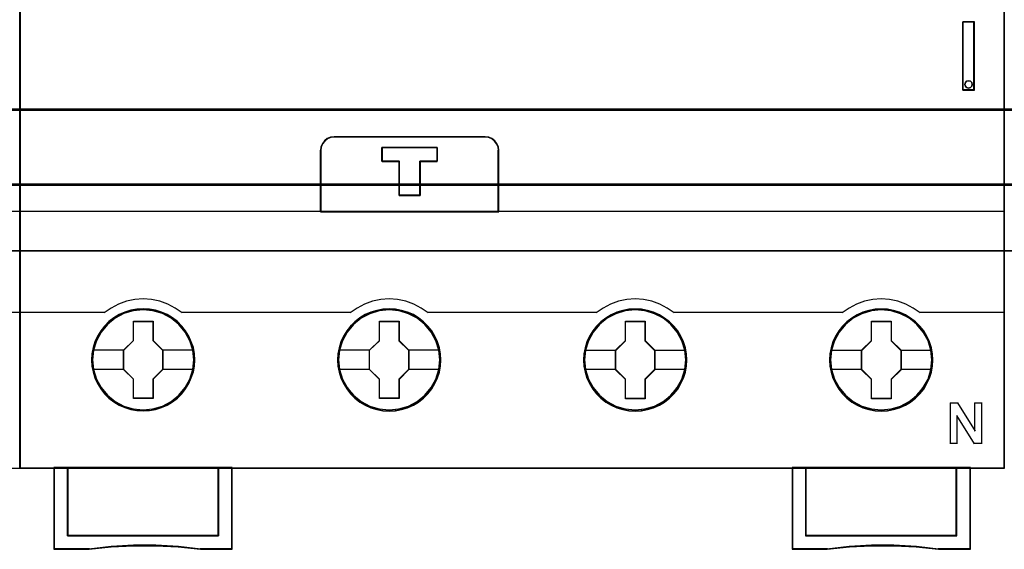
# Model space of a CAD drawing. Header units: millimetres. Extents: x 18084 to 47233, y 38174 to 56392.
# Tile 162 of 253: x 25331 to 25403, y 50907 to 50946. Entities that reach past the tile are written whole.
import ezdxf

# ---------------------------------------------------------------- set-up
doc = ezdxf.new("R2010")
doc.units = ezdxf.units.MM
doc.header["$LTSCALE"] = 100
for name, color, linetype in [('30', 7, 'Continuous'), ('45', 7, 'Continuous'), ('50', 7, 'Continuous')]:
    doc.layers.add(name, color=color, linetype=linetype)

msp = doc.modelspace()

# ---------------------------------------------------------------- linework, layer by layer
for p, q in [((25331.029, 50994.863), (25331.029, 50914.863)), ((25331.029, 50914.863), (25331.029, 50994.863))]:
    msp.add_line(p, q)
at = {"layer": '30', "color": 139}
for points in [[(25163.131, 50939.065), (25598.441, 50939.065), (25163.131, 50939.065)], [(25163.131, 50933.581), (25598.441, 50933.581), (25163.131, 50933.581)]]:
    msp.add_lwpolyline(points, close=True, dxfattribs=at)
at = {"layer": '30', "color": 7}
msp.add_lwpolyline([(25598.441, 50939.065), (25163.131, 50939.065), (25163.131, 50938.879), (25163.131, 50936.676), (25163.131, 50933.512), (25163.315, 50933.512), (25598.257, 50933.512), (25598.441, 50933.512), (25598.441, 50936.676), (25598.441, 50938.879), (25598.441, 50939.065)], close=True, dxfattribs=at)
msp.add_lwpolyline([(25598.441, 50939.065), (25163.131, 50939.065), (25163.131, 50938.879), (25163.131, 50936.676), (25163.131, 50933.512), (25163.315, 50933.512), (25598.257, 50933.512), (25598.441, 50933.512), (25598.441, 50936.676), (25598.441, 50938.879), (25598.441, 50939.065)], close=True, dxfattribs=at)
msp.add_lwpolyline([(25598.441, 50939.065), (25163.131, 50939.065), (25163.131, 50938.879), (25163.131, 50936.676), (25163.131, 50933.512), (25163.315, 50933.512), (25598.257, 50933.512), (25598.441, 50933.512), (25598.441, 50936.676), (25598.441, 50938.879), (25598.441, 50939.065)], close=True, dxfattribs=at)
at = {"layer": '30', "color": 59}
for points in [[(25598.441, 50939.065), (25163.131, 50939.065), (25163.131, 50938.879), (25163.131, 50936.676), (25163.131, 50933.512), (25163.315, 50933.512), (25598.257, 50933.512), (25598.441, 50933.512), (25598.441, 50936.676), (25598.441, 50938.879), (25598.441, 50939.065)], [(25598.406, 50939.031), (25163.163, 50939.031), (25163.163, 50938.847), (25163.163, 50936.671), (25163.163, 50933.546), (25163.347, 50933.546), (25598.222, 50933.546), (25598.406, 50933.546), (25598.406, 50936.671), (25598.406, 50938.847), (25598.406, 50939.031)]]:
    msp.add_lwpolyline(points, close=True, dxfattribs=at)
at = {"layer": '30', "color": 7}
msp.add_lwpolyline([(25163.131, 50938.996), (25598.441, 50938.996)], dxfattribs=at)
msp.add_lwpolyline([(25163.131, 50938.996), (25598.441, 50938.996)], dxfattribs=at)
msp.add_lwpolyline([(25163.131, 50938.996), (25598.441, 50938.996)], dxfattribs=at)
at = {"layer": '30', "color": 59}
msp.add_lwpolyline([(25163.131, 50938.996), (25598.441, 50938.996)], dxfattribs=at)
at = {"layer": '45', "color": 7}
for points in [[(25331.029, 50994.863), (25258.952, 50994.863), (25258.952, 50912.795), (25331.029, 50912.795), (25331.029, 50994.863)], [(25403.105, 50994.863), (25331.029, 50994.863), (25331.029, 50912.795), (25403.105, 50912.795), (25403.105, 50994.863)], [(25400.064, 50940.466), (25400.906, 50940.466), (25400.906, 50945.452), (25400.064, 50945.452), (25400.064, 50940.466)], [(25400.245, 50941.013), (25400.336, 50941.115), (25400.482, 50941.151), (25400.616, 50941.115), (25400.713, 50941.013), (25400.75, 50940.881), (25400.713, 50940.742), (25400.616, 50940.652), (25400.482, 50940.61), (25400.336, 50940.652), (25400.245, 50940.742), (25400.208, 50940.881), (25400.245, 50941.013)], [(25353.033, 50931.568), (25366.088, 50931.568), (25366.088, 50936.059), (25366.06, 50936.309), (25365.954, 50936.558), (25365.797, 50936.752), (25365.591, 50936.919), (25365.35, 50937.013), (25365.088, 50937.052), (25354.039, 50937.052), (25353.776, 50937.013), (25353.536, 50936.919), (25353.329, 50936.752), (25353.172, 50936.558), (25353.066, 50936.309), (25353.033, 50936.059), (25353.033, 50931.568)], [(25353.055, 50931.59), (25366.066, 50931.59), (25366.066, 50936.047), (25366.038, 50936.295), (25365.932, 50936.542), (25365.776, 50936.735), (25365.57, 50936.9), (25365.33, 50936.993), (25365.069, 50937.032), (25354.057, 50937.032), (25353.796, 50936.993), (25353.556, 50936.9), (25353.35, 50936.735), (25353.194, 50936.542), (25353.088, 50936.295), (25353.055, 50936.047), (25353.055, 50931.59)], [(25360.327, 50935.262), (25360.327, 50932.749), (25358.8, 50932.749), (25358.8, 50935.262), (25357.532, 50935.262), (25357.532, 50936.26), (25361.589, 50936.26), (25361.589, 50935.262), (25360.327, 50935.262)], [(25358.8, 50935.262), (25358.8, 50932.749), (25360.327, 50932.749), (25360.327, 50935.262), (25361.589, 50935.262), (25361.589, 50936.26), (25357.532, 50936.26), (25357.532, 50935.262), (25358.8, 50935.262)], [(25358.808, 50935.253), (25358.808, 50932.771), (25360.318, 50932.771), (25360.318, 50935.253), (25361.566, 50935.253), (25361.566, 50936.238), (25357.554, 50936.238), (25357.554, 50935.253), (25358.808, 50935.253)], [(25343.833, 50920.722), (25343.811, 50921.171), (25343.738, 50921.619), (25343.581, 50922.051), (25343.402, 50922.466), (25343.166, 50922.853), (25342.886, 50923.202), (25342.561, 50923.523), (25342.197, 50923.8), (25341.822, 50924.043), (25341.396, 50924.226), (25340.965, 50924.353), (25340.511, 50924.436), (25340.057, 50924.458), (25339.604, 50924.436), (25339.161, 50924.353), (25338.713, 50924.226), (25338.298, 50924.043), (25337.912, 50923.8), (25337.553, 50923.523), (25337.217, 50923.202), (25336.954, 50922.853), (25336.708, 50922.466), (25336.511, 50922.051), (25336.394, 50921.619), (25336.304, 50921.171), (25336.271, 50920.722), (25336.304, 50920.274), (25336.394, 50919.837), (25336.511, 50919.405), (25336.708, 50918.996), (25336.954, 50918.603), (25337.217, 50918.243), (25337.553, 50917.927), (25337.912, 50917.645), (25338.298, 50917.418), (25338.713, 50917.236), (25339.161, 50917.097), (25339.604, 50917.009), (25340.057, 50916.986), (25340.511, 50917.009), (25340.965, 50917.097), (25341.396, 50917.236), (25341.822, 50917.418), (25342.197, 50917.645), (25342.561, 50917.927), (25342.886, 50918.243), (25343.166, 50918.603), (25343.402, 50918.996), (25343.581, 50919.405), (25343.738, 50919.837), (25343.811, 50920.274), (25343.833, 50920.722)], [(25343.833, 50920.722), (25343.811, 50921.171), (25343.738, 50921.619), (25343.581, 50922.051), (25343.402, 50922.466), (25343.166, 50922.853), (25342.886, 50923.202), (25342.561, 50923.523), (25342.197, 50923.8), (25341.822, 50924.043), (25341.396, 50924.226), (25340.965, 50924.353), (25340.511, 50924.436), (25340.057, 50924.458), (25339.604, 50924.436), (25339.161, 50924.353), (25338.713, 50924.226), (25338.298, 50924.043), (25337.912, 50923.8), (25337.553, 50923.523), (25337.217, 50923.202), (25336.954, 50922.853), (25336.708, 50922.466), (25336.511, 50922.051), (25336.394, 50921.619), (25336.304, 50921.171), (25336.271, 50920.722), (25336.304, 50920.274), (25336.394, 50919.837), (25336.511, 50919.405), (25336.708, 50918.996), (25336.954, 50918.603), (25337.217, 50918.243), (25337.553, 50917.927), (25337.912, 50917.645), (25338.298, 50917.418), (25338.713, 50917.236), (25339.161, 50917.097), (25339.604, 50917.009), (25340.057, 50916.986), (25340.511, 50917.009), (25340.965, 50917.097), (25341.396, 50917.236), (25341.822, 50917.418), (25342.197, 50917.645), (25342.561, 50917.927), (25342.886, 50918.243), (25343.166, 50918.603), (25343.402, 50918.996), (25343.581, 50919.405), (25343.738, 50919.837), (25343.811, 50920.274), (25343.833, 50920.722)], [(25343.813, 50920.722), (25343.791, 50921.168), (25343.718, 50921.614), (25343.562, 50922.043), (25343.384, 50922.455), (25343.15, 50922.84), (25342.871, 50923.187), (25342.548, 50923.506), (25342.186, 50923.781), (25341.813, 50924.023), (25341.389, 50924.205), (25340.96, 50924.331), (25340.509, 50924.414), (25340.057, 50924.436), (25339.606, 50924.414), (25339.166, 50924.331), (25338.72, 50924.205), (25338.308, 50924.023), (25337.923, 50923.781), (25337.567, 50923.506), (25337.232, 50923.187), (25336.97, 50922.84), (25336.725, 50922.455), (25336.53, 50922.043), (25336.413, 50921.614), (25336.324, 50921.168), (25336.29, 50920.722), (25336.324, 50920.277), (25336.413, 50919.842), (25336.53, 50919.413), (25336.725, 50919.006), (25336.97, 50918.615), (25337.232, 50918.258), (25337.567, 50917.944), (25337.923, 50917.663), (25338.308, 50917.438), (25338.72, 50917.256), (25339.166, 50917.119), (25339.606, 50917.031), (25340.057, 50917.009), (25340.509, 50917.031), (25340.96, 50917.119), (25341.389, 50917.256), (25341.813, 50917.438), (25342.186, 50917.663), (25342.548, 50917.944), (25342.871, 50918.258), (25343.15, 50918.615), (25343.384, 50919.006), (25343.562, 50919.413), (25343.718, 50919.842), (25343.791, 50920.277), (25343.813, 50920.722)], [(25361.845, 50920.718), (25361.817, 50921.166), (25361.749, 50921.614), (25361.593, 50922.046), (25361.413, 50922.455), (25361.178, 50922.848), (25360.898, 50923.197), (25360.567, 50923.512), (25360.203, 50923.789), (25359.833, 50924.033), (25359.401, 50924.215), (25358.976, 50924.348), (25358.516, 50924.431), (25358.062, 50924.453), (25357.608, 50924.431), (25357.166, 50924.348), (25356.717, 50924.215), (25356.308, 50924.033), (25355.916, 50923.789), (25355.557, 50923.512), (25355.227, 50923.197), (25354.963, 50922.848), (25354.717, 50922.455), (25354.521, 50922.046), (25354.397, 50921.614), (25354.308, 50921.166), (25354.28, 50920.718), (25354.308, 50920.269), (25354.397, 50919.832), (25354.521, 50919.401), (25354.717, 50918.985), (25354.963, 50918.598), (25355.227, 50918.238), (25355.557, 50917.917), (25355.916, 50917.641), (25356.308, 50917.408), (25356.717, 50917.226), (25357.166, 50917.093), (25357.608, 50917.004), (25358.062, 50916.977), (25358.516, 50917.004), (25358.976, 50917.093), (25359.401, 50917.226), (25359.833, 50917.408), (25360.203, 50917.641), (25360.567, 50917.917), (25360.898, 50918.238), (25361.178, 50918.598), (25361.413, 50918.985), (25361.593, 50919.401), (25361.749, 50919.832), (25361.817, 50920.269), (25361.845, 50920.718)], [(25361.845, 50920.718), (25361.817, 50921.166), (25361.749, 50921.614), (25361.593, 50922.046), (25361.413, 50922.455), (25361.178, 50922.848), (25360.898, 50923.197), (25360.567, 50923.512), (25360.203, 50923.789), (25359.833, 50924.033), (25359.401, 50924.215), (25358.976, 50924.348), (25358.516, 50924.431), (25358.062, 50924.453), (25357.608, 50924.431), (25357.166, 50924.348), (25356.717, 50924.215), (25356.308, 50924.033), (25355.916, 50923.789), (25355.557, 50923.512), (25355.227, 50923.197), (25354.963, 50922.848), (25354.717, 50922.455), (25354.521, 50922.046), (25354.397, 50921.614), (25354.308, 50921.166), (25354.28, 50920.718), (25354.308, 50920.269), (25354.397, 50919.832), (25354.521, 50919.401), (25354.717, 50918.985), (25354.963, 50918.598), (25355.227, 50918.238), (25355.557, 50917.917), (25355.916, 50917.641), (25356.308, 50917.408), (25356.717, 50917.226), (25357.166, 50917.093), (25357.608, 50917.004), (25358.062, 50916.977), (25358.516, 50917.004), (25358.976, 50917.093), (25359.401, 50917.226), (25359.833, 50917.408), (25360.203, 50917.641), (25360.567, 50917.917), (25360.898, 50918.238), (25361.178, 50918.598), (25361.413, 50918.985), (25361.593, 50919.401), (25361.749, 50919.832), (25361.817, 50920.269), (25361.845, 50920.718)], [(25361.822, 50920.716), (25361.794, 50921.162), (25361.728, 50921.608), (25361.572, 50922.037), (25361.393, 50922.444), (25361.159, 50922.835), (25360.881, 50923.182), (25360.552, 50923.495), (25360.19, 50923.771), (25359.822, 50924.013), (25359.394, 50924.194), (25358.97, 50924.326), (25358.513, 50924.409), (25358.062, 50924.431), (25357.611, 50924.409), (25357.171, 50924.326), (25356.725, 50924.194), (25356.319, 50924.013), (25355.929, 50923.771), (25355.572, 50923.495), (25355.244, 50923.182), (25354.982, 50922.835), (25354.737, 50922.444), (25354.542, 50922.037), (25354.419, 50921.608), (25354.33, 50921.162), (25354.302, 50920.716), (25354.33, 50920.271), (25354.419, 50919.836), (25354.542, 50919.407), (25354.737, 50918.994), (25354.982, 50918.609), (25355.244, 50918.251), (25355.572, 50917.932), (25355.929, 50917.657), (25356.319, 50917.426), (25356.725, 50917.244), (25357.171, 50917.112), (25357.611, 50917.024), (25358.062, 50916.996), (25358.513, 50917.024), (25358.97, 50917.112), (25359.394, 50917.244), (25359.822, 50917.426), (25360.19, 50917.657), (25360.552, 50917.932), (25360.881, 50918.251), (25361.159, 50918.609), (25361.393, 50918.994), (25361.572, 50919.407), (25361.728, 50919.836), (25361.794, 50920.271), (25361.822, 50920.716)], [(25379.849, 50920.711), (25379.826, 50921.159), (25379.754, 50921.607), (25379.602, 50922.039), (25379.423, 50922.454), (25379.188, 50922.841), (25378.908, 50923.19), (25378.577, 50923.511), (25378.213, 50923.787), (25377.843, 50924.031), (25377.412, 50924.213), (25376.981, 50924.341), (25376.527, 50924.424), (25376.073, 50924.446), (25375.619, 50924.424), (25375.177, 50924.341), (25374.728, 50924.213), (25374.314, 50924.031), (25373.927, 50923.787), (25373.569, 50923.511), (25373.233, 50923.19), (25372.969, 50922.841), (25372.728, 50922.454), (25372.527, 50922.039), (25372.409, 50921.607), (25372.319, 50921.159), (25372.291, 50920.711), (25372.319, 50920.263), (25372.409, 50919.826), (25372.527, 50919.394), (25372.728, 50918.985), (25372.969, 50918.592), (25373.233, 50918.232), (25373.569, 50917.912), (25373.927, 50917.635), (25374.314, 50917.408), (25374.728, 50917.226), (25375.177, 50917.087), (25375.619, 50916.999), (25376.073, 50916.977), (25376.527, 50916.999), (25376.981, 50917.087), (25377.412, 50917.226), (25377.843, 50917.408), (25378.213, 50917.635), (25378.577, 50917.912), (25378.908, 50918.232), (25379.188, 50918.592), (25379.423, 50918.985), (25379.602, 50919.394), (25379.754, 50919.826), (25379.826, 50920.263), (25379.849, 50920.711)], [(25379.849, 50920.711), (25379.826, 50921.159), (25379.754, 50921.607), (25379.602, 50922.039), (25379.423, 50922.454), (25379.188, 50922.841), (25378.908, 50923.19), (25378.577, 50923.511), (25378.213, 50923.787), (25377.843, 50924.031), (25377.412, 50924.213), (25376.981, 50924.341), (25376.527, 50924.424), (25376.073, 50924.446), (25375.619, 50924.424), (25375.177, 50924.341), (25374.728, 50924.213), (25374.314, 50924.031), (25373.927, 50923.787), (25373.569, 50923.511), (25373.233, 50923.19), (25372.969, 50922.841), (25372.728, 50922.454), (25372.527, 50922.039), (25372.409, 50921.607), (25372.319, 50921.159), (25372.291, 50920.711), (25372.319, 50920.263), (25372.409, 50919.826), (25372.527, 50919.394), (25372.728, 50918.985), (25372.969, 50918.592), (25373.233, 50918.232), (25373.569, 50917.912), (25373.927, 50917.635), (25374.314, 50917.408), (25374.728, 50917.226), (25375.177, 50917.087), (25375.619, 50916.999), (25376.073, 50916.977), (25376.527, 50916.999), (25376.981, 50917.087), (25377.412, 50917.226), (25377.843, 50917.408), (25378.213, 50917.635), (25378.577, 50917.912), (25378.908, 50918.232), (25379.188, 50918.592), (25379.423, 50918.985), (25379.602, 50919.394), (25379.754, 50919.826), (25379.826, 50920.263), (25379.849, 50920.711)], [(25379.827, 50920.711), (25379.804, 50921.157), (25379.732, 50921.603), (25379.581, 50922.032), (25379.403, 50922.445), (25379.169, 50922.83), (25378.891, 50923.177), (25378.562, 50923.496), (25378.2, 50923.771), (25377.832, 50924.013), (25377.403, 50924.195), (25376.974, 50924.321), (25376.523, 50924.404), (25376.072, 50924.426), (25375.62, 50924.404), (25375.18, 50924.321), (25374.735, 50924.195), (25374.322, 50924.013), (25373.938, 50923.771), (25373.581, 50923.496), (25373.247, 50923.177), (25372.985, 50922.83), (25372.746, 50922.445), (25372.545, 50922.032), (25372.428, 50921.603), (25372.339, 50921.157), (25372.311, 50920.711), (25372.339, 50920.265), (25372.428, 50919.831), (25372.545, 50919.401), (25372.746, 50918.994), (25372.985, 50918.603), (25373.247, 50918.246), (25373.581, 50917.926), (25373.938, 50917.651), (25374.322, 50917.426), (25374.735, 50917.244), (25375.18, 50917.106), (25375.62, 50917.018), (25376.072, 50916.996), (25376.523, 50917.018), (25376.974, 50917.106), (25377.403, 50917.244), (25377.832, 50917.426), (25378.2, 50917.651), (25378.562, 50917.926), (25378.891, 50918.246), (25379.169, 50918.603), (25379.403, 50918.994), (25379.581, 50919.401), (25379.732, 50919.831), (25379.804, 50920.265), (25379.827, 50920.711)], [(25397.861, 50920.711), (25397.838, 50921.159), (25397.765, 50921.607), (25397.608, 50922.039), (25397.429, 50922.454), (25397.199, 50922.841), (25396.919, 50923.19), (25396.588, 50923.511), (25396.224, 50923.787), (25395.854, 50924.031), (25395.423, 50924.213), (25394.991, 50924.341), (25394.537, 50924.424), (25394.083, 50924.446), (25393.629, 50924.424), (25393.187, 50924.341), (25392.738, 50924.213), (25392.324, 50924.031), (25391.937, 50923.787), (25391.578, 50923.511), (25391.242, 50923.19), (25390.979, 50922.841), (25390.732, 50922.454), (25390.536, 50922.039), (25390.418, 50921.607), (25390.329, 50921.159), (25390.301, 50920.711), (25390.329, 50920.263), (25390.418, 50919.826), (25390.536, 50919.394), (25390.732, 50918.985), (25390.979, 50918.592), (25391.242, 50918.232), (25391.578, 50917.912), (25391.937, 50917.635), (25392.324, 50917.408), (25392.738, 50917.226), (25393.187, 50917.087), (25393.629, 50916.999), (25394.083, 50916.977), (25394.537, 50916.999), (25394.991, 50917.087), (25395.423, 50917.226), (25395.854, 50917.408), (25396.224, 50917.635), (25396.588, 50917.912), (25396.919, 50918.232), (25397.199, 50918.592), (25397.429, 50918.985), (25397.608, 50919.394), (25397.765, 50919.826), (25397.838, 50920.263), (25397.861, 50920.711)], [(25397.861, 50920.711), (25397.838, 50921.159), (25397.765, 50921.607), (25397.608, 50922.039), (25397.429, 50922.454), (25397.199, 50922.841), (25396.919, 50923.19), (25396.588, 50923.511), (25396.224, 50923.787), (25395.854, 50924.031), (25395.423, 50924.213), (25394.991, 50924.341), (25394.537, 50924.424), (25394.083, 50924.446), (25393.629, 50924.424), (25393.187, 50924.341), (25392.738, 50924.213), (25392.324, 50924.031), (25391.937, 50923.787), (25391.578, 50923.511), (25391.242, 50923.19), (25390.979, 50922.841), (25390.732, 50922.454), (25390.536, 50922.039), (25390.418, 50921.607), (25390.329, 50921.159), (25390.301, 50920.711), (25390.329, 50920.263), (25390.418, 50919.826), (25390.536, 50919.394), (25390.732, 50918.985), (25390.979, 50918.592), (25391.242, 50918.232), (25391.578, 50917.912), (25391.937, 50917.635), (25392.324, 50917.408), (25392.738, 50917.226), (25393.187, 50917.087), (25393.629, 50916.999), (25394.083, 50916.977), (25394.537, 50916.999), (25394.991, 50917.087), (25395.423, 50917.226), (25395.854, 50917.408), (25396.224, 50917.635), (25396.588, 50917.912), (25396.919, 50918.232), (25397.199, 50918.592), (25397.429, 50918.985), (25397.608, 50919.394), (25397.765, 50919.826), (25397.838, 50920.263), (25397.861, 50920.711)], [(25397.838, 50920.711), (25397.816, 50921.157), (25397.743, 50921.603), (25397.588, 50922.032), (25397.409, 50922.445), (25397.181, 50922.83), (25396.902, 50923.177), (25396.574, 50923.496), (25396.211, 50923.771), (25395.844, 50924.013), (25395.415, 50924.195), (25394.986, 50924.321), (25394.535, 50924.404), (25394.083, 50924.426), (25393.632, 50924.404), (25393.192, 50924.321), (25392.746, 50924.195), (25392.334, 50924.013), (25391.95, 50923.771), (25391.593, 50923.496), (25391.259, 50923.177), (25390.997, 50922.83), (25390.752, 50922.445), (25390.557, 50922.032), (25390.44, 50921.603), (25390.351, 50921.157), (25390.323, 50920.711), (25390.351, 50920.265), (25390.44, 50919.831), (25390.557, 50919.401), (25390.752, 50918.994), (25390.997, 50918.603), (25391.259, 50918.246), (25391.593, 50917.926), (25391.95, 50917.651), (25392.334, 50917.426), (25392.746, 50917.244), (25393.192, 50917.106), (25393.632, 50917.018), (25394.083, 50916.996), (25394.535, 50917.018), (25394.986, 50917.106), (25395.415, 50917.244), (25395.844, 50917.426), (25396.211, 50917.651), (25396.574, 50917.926), (25396.902, 50918.246), (25397.181, 50918.603), (25397.409, 50918.994), (25397.588, 50919.401), (25397.743, 50919.831), (25397.816, 50920.265), (25397.838, 50920.711)], [(25339.344, 50923.56), (25340.787, 50923.56), (25340.787, 50922.141), (25341.505, 50921.437), (25341.505, 50920.018), (25340.787, 50919.303), (25340.787, 50917.895), (25339.344, 50917.895), (25339.344, 50919.303), (25338.608, 50920.018), (25338.608, 50921.437), (25339.344, 50922.141), (25339.344, 50923.56)], [(25339.344, 50923.56), (25340.787, 50923.56), (25340.787, 50923.56), (25340.787, 50922.141), (25340.787, 50922.141), (25341.505, 50921.437), (25341.505, 50921.437), (25341.505, 50920.018), (25341.505, 50920.018), (25340.787, 50919.303), (25340.787, 50919.303), (25340.787, 50917.895), (25340.787, 50917.895), (25339.344, 50917.895), (25339.344, 50917.895), (25339.344, 50919.303), (25339.344, 50919.303), (25338.608, 50920.018), (25338.608, 50920.018), (25338.608, 50921.437), (25338.608, 50921.437), (25339.344, 50922.141), (25339.344, 50922.141), (25339.344, 50923.56), (25339.344, 50923.56)], [(25339.355, 50923.54), (25340.775, 50923.54), (25340.775, 50922.132), (25341.483, 50921.433), (25341.483, 50920.024), (25340.775, 50919.315), (25340.775, 50917.917), (25339.355, 50917.917), (25339.355, 50919.315), (25338.631, 50920.024), (25338.631, 50921.433), (25339.355, 50922.132), (25339.355, 50923.54)], [(25357.349, 50923.555), (25358.793, 50923.555), (25358.793, 50922.136), (25359.512, 50921.432), (25359.512, 50920.013), (25358.793, 50919.298), (25358.793, 50917.89), (25357.349, 50917.89), (25357.349, 50919.298), (25356.613, 50920.013), (25356.613, 50921.432), (25357.349, 50922.136), (25357.349, 50923.555)], [(25357.349, 50923.555), (25358.793, 50923.555), (25358.793, 50923.555), (25358.793, 50922.136), (25358.793, 50922.136), (25359.512, 50921.432), (25359.512, 50921.432), (25359.512, 50920.013), (25359.512, 50920.013), (25358.793, 50919.298), (25358.793, 50919.298), (25358.793, 50917.89), (25358.793, 50917.89), (25357.349, 50917.89), (25357.349, 50917.89), (25357.349, 50919.298), (25357.349, 50919.298), (25356.613, 50920.013), (25356.613, 50920.013), (25356.613, 50921.432), (25356.613, 50921.432), (25357.349, 50922.136), (25357.349, 50922.136), (25357.349, 50923.555), (25357.349, 50923.555)], [(25357.36, 50923.533), (25358.781, 50923.533), (25358.781, 50922.124), (25359.489, 50921.425), (25359.489, 50920.017), (25358.781, 50919.307), (25358.781, 50917.91), (25357.36, 50917.91), (25357.36, 50919.307), (25356.635, 50920.017), (25356.635, 50921.425), (25357.36, 50922.124), (25357.36, 50923.533)], [(25375.36, 50923.55), (25376.802, 50923.55), (25376.802, 50922.13), (25377.521, 50921.426), (25377.521, 50920.006), (25376.802, 50919.291), (25376.802, 50917.882), (25375.36, 50917.882), (25375.36, 50919.291), (25374.624, 50920.006), (25374.624, 50921.426), (25375.36, 50922.13), (25375.36, 50923.55)], [(25375.36, 50923.55), (25376.802, 50923.55), (25376.802, 50923.55), (25376.802, 50922.13), (25376.802, 50922.13), (25377.521, 50921.426), (25377.521, 50921.426), (25377.521, 50920.006), (25377.521, 50920.006), (25376.802, 50919.291), (25376.802, 50919.291), (25376.802, 50917.882), (25376.802, 50917.882), (25375.36, 50917.882), (25375.36, 50917.882), (25375.36, 50919.291), (25375.36, 50919.291), (25374.624, 50920.006), (25374.624, 50920.006), (25374.624, 50921.426), (25374.624, 50921.426), (25375.36, 50922.13), (25375.36, 50922.13), (25375.36, 50923.55), (25375.36, 50923.55)], [(25375.371, 50923.528), (25376.791, 50923.528), (25376.791, 50922.119), (25377.499, 50921.42), (25377.499, 50920.012), (25376.791, 50919.302), (25376.791, 50917.905), (25375.371, 50917.905), (25375.371, 50919.302), (25374.647, 50920.012), (25374.647, 50921.42), (25375.371, 50922.119), (25375.371, 50923.528)], [(25393.37, 50923.55), (25394.814, 50923.55), (25394.814, 50922.13), (25395.533, 50921.426), (25395.533, 50920.006), (25394.814, 50919.291), (25394.814, 50917.882), (25393.37, 50917.882), (25393.37, 50919.291), (25392.633, 50920.006), (25392.633, 50921.426), (25393.37, 50922.13), (25393.37, 50923.55)], [(25393.37, 50923.55), (25394.814, 50923.55), (25394.814, 50923.55), (25394.814, 50922.13), (25394.814, 50922.13), (25395.533, 50921.426), (25395.533, 50921.426), (25395.533, 50920.006), (25395.533, 50920.006), (25394.814, 50919.291), (25394.814, 50919.291), (25394.814, 50917.882), (25394.814, 50917.882), (25393.37, 50917.882), (25393.37, 50917.882), (25393.37, 50919.291), (25393.37, 50919.291), (25392.633, 50920.006), (25392.633, 50920.006), (25392.633, 50921.426), (25392.633, 50921.426), (25393.37, 50922.13), (25393.37, 50922.13), (25393.37, 50923.55), (25393.37, 50923.55)], [(25393.381, 50923.528), (25394.802, 50923.528), (25394.802, 50922.119), (25395.51, 50921.42), (25395.51, 50920.012), (25394.802, 50919.302), (25394.802, 50917.905), (25393.381, 50917.905), (25393.381, 50919.302), (25392.656, 50920.012), (25392.656, 50921.42), (25393.381, 50922.119), (25393.381, 50923.528)], [(25345.578, 50907.854), (25334.529, 50907.854), (25334.529, 50912.842), (25333.523, 50912.842), (25333.523, 50906.862), (25336.088, 50906.862), (25337.714, 50907.034), (25339.346, 50907.117), (25340.989, 50907.117), (25342.627, 50907.034), (25344.259, 50906.862), (25346.578, 50906.862), (25346.578, 50912.842), (25345.578, 50912.842), (25345.578, 50907.854)], [(25345.582, 50912.842), (25334.527, 50912.842), (25334.527, 50907.845), (25345.582, 50907.845), (25345.582, 50912.842)], [(25399.605, 50907.854), (25388.556, 50907.854), (25388.556, 50912.842), (25387.555, 50912.842), (25387.555, 50906.862), (25390.115, 50906.862), (25391.747, 50907.034), (25393.373, 50907.117), (25395.016, 50907.117), (25396.66, 50907.034), (25398.28, 50906.862), (25400.611, 50906.862), (25400.611, 50912.842), (25399.605, 50912.842), (25399.605, 50907.854)], [(25388.552, 50912.842), (25388.552, 50907.845), (25399.61, 50907.845), (25399.61, 50912.842), (25394.078, 50912.842), (25388.552, 50912.842)]]:
    msp.add_lwpolyline(points, close=True, dxfattribs=at)
at = {"layer": '45', "color": 139}
for points in [[(25331.029, 50994.863), (25258.952, 50994.863), (25258.952, 50912.795), (25331.029, 50912.795), (25331.029, 50994.863)], [(25403.105, 50994.863), (25331.029, 50994.863), (25331.029, 50912.795), (25403.105, 50912.795), (25403.105, 50994.863)], [(25400.75, 50940.881), (25400.713, 50941.013), (25400.616, 50941.115), (25400.482, 50941.151), (25400.336, 50941.115), (25400.245, 50941.013), (25400.208, 50940.881), (25400.245, 50940.742), (25400.336, 50940.652), (25400.482, 50940.61), (25400.616, 50940.652), (25400.713, 50940.742), (25400.75, 50940.881)], [(25343.761, 50920.728), (25343.688, 50921.447), (25343.481, 50922.128), (25343.133, 50922.764), (25342.674, 50923.318), (25342.114, 50923.772), (25341.469, 50924.109), (25340.774, 50924.32), (25340.051, 50924.386), (25339.329, 50924.32), (25338.639, 50924.109), (25337.995, 50923.772), (25337.429, 50923.318), (25336.97, 50922.764), (25336.628, 50922.128), (25336.415, 50921.447), (25336.348, 50920.728), (25336.415, 50920.014), (25336.628, 50919.322), (25336.97, 50918.696), (25337.429, 50918.137), (25337.995, 50917.683), (25338.639, 50917.346), (25339.329, 50917.135), (25340.051, 50917.063), (25340.774, 50917.135), (25341.469, 50917.346), (25342.114, 50917.683), (25342.674, 50918.137), (25343.133, 50918.696), (25343.481, 50919.322), (25343.688, 50920.014), (25343.761, 50920.728)], [(25343.761, 50920.722), (25343.688, 50921.442), (25343.481, 50922.123), (25343.139, 50922.759), (25342.674, 50923.318), (25342.114, 50923.772), (25341.475, 50924.11), (25340.774, 50924.32), (25340.051, 50924.386), (25339.334, 50924.32), (25338.634, 50924.11), (25337.995, 50923.772), (25337.435, 50923.318), (25336.97, 50922.759), (25336.628, 50922.123), (25336.42, 50921.442), (25336.348, 50920.722), (25336.42, 50920.008), (25336.628, 50919.322), (25336.97, 50918.691), (25337.435, 50918.138), (25337.995, 50917.684), (25338.634, 50917.341), (25339.334, 50917.13), (25340.051, 50917.058), (25340.774, 50917.13), (25341.475, 50917.341), (25342.114, 50917.684), (25342.674, 50918.138), (25343.139, 50918.691), (25343.481, 50919.322), (25343.688, 50920.008), (25343.761, 50920.722)], [(25361.773, 50920.717), (25361.7, 50921.437), (25361.492, 50922.123), (25361.15, 50922.76), (25360.685, 50923.313), (25360.125, 50923.767), (25359.486, 50924.105), (25358.785, 50924.315), (25358.062, 50924.381), (25357.339, 50924.315), (25356.644, 50924.105), (25356.005, 50923.767), (25355.445, 50923.313), (25354.98, 50922.76), (25354.632, 50922.123), (25354.425, 50921.437), (25354.352, 50920.717), (25354.425, 50920.009), (25354.632, 50919.317), (25354.98, 50918.686), (25355.445, 50918.132), (25356.005, 50917.678), (25356.644, 50917.341), (25357.339, 50917.13), (25358.062, 50917.058), (25358.785, 50917.13), (25359.486, 50917.341), (25360.125, 50917.678), (25360.685, 50918.132), (25361.15, 50918.686), (25361.492, 50919.317), (25361.7, 50920.009), (25361.773, 50920.717)], [(25361.773, 50920.722), (25361.694, 50921.442), (25361.487, 50922.123), (25361.145, 50922.759), (25360.685, 50923.318), (25360.125, 50923.772), (25359.48, 50924.11), (25358.779, 50924.32), (25358.062, 50924.386), (25357.339, 50924.32), (25356.644, 50924.11), (25356.005, 50923.772), (25355.439, 50923.318), (25354.979, 50922.759), (25354.637, 50922.123), (25354.424, 50921.442), (25354.357, 50920.722), (25354.424, 50920.008), (25354.637, 50919.322), (25354.979, 50918.691), (25355.439, 50918.138), (25356.005, 50917.684), (25356.644, 50917.341), (25357.339, 50917.13), (25358.062, 50917.058), (25358.779, 50917.13), (25359.48, 50917.341), (25360.125, 50917.684), (25360.685, 50918.138), (25361.145, 50918.691), (25361.487, 50919.322), (25361.694, 50920.008), (25361.773, 50920.722)], [(25379.782, 50920.717), (25379.709, 50921.437), (25379.502, 50922.123), (25379.154, 50922.76), (25378.689, 50923.313), (25378.135, 50923.767), (25377.49, 50924.105), (25376.795, 50924.315), (25376.073, 50924.381), (25375.35, 50924.315), (25374.649, 50924.105), (25374.016, 50923.767), (25373.45, 50923.313), (25372.985, 50922.76), (25372.644, 50922.123), (25372.436, 50921.437), (25372.363, 50920.717), (25372.436, 50920.009), (25372.644, 50919.317), (25372.985, 50918.686), (25373.45, 50918.132), (25374.016, 50917.678), (25374.649, 50917.341), (25375.35, 50917.13), (25376.073, 50917.058), (25376.795, 50917.13), (25377.49, 50917.341), (25378.135, 50917.678), (25378.689, 50918.132), (25379.154, 50918.686), (25379.502, 50919.317), (25379.709, 50920.009), (25379.782, 50920.717)], [(25379.777, 50920.722), (25379.704, 50921.442), (25379.497, 50922.123), (25379.155, 50922.759), (25378.695, 50923.318), (25378.129, 50923.772), (25377.49, 50924.11), (25376.79, 50924.32), (25376.067, 50924.386), (25375.344, 50924.32), (25374.655, 50924.11), (25374.01, 50923.772), (25373.45, 50923.318), (25372.99, 50922.759), (25372.649, 50922.123), (25372.436, 50921.442), (25372.368, 50920.722), (25372.436, 50920.008), (25372.649, 50919.322), (25372.99, 50918.691), (25373.45, 50918.138), (25374.01, 50917.684), (25374.655, 50917.341), (25375.344, 50917.13), (25376.067, 50917.058), (25376.79, 50917.13), (25377.49, 50917.341), (25378.129, 50917.684), (25378.695, 50918.138), (25379.155, 50918.691), (25379.497, 50919.322), (25379.704, 50920.008), (25379.777, 50920.722)], [(25397.789, 50920.722), (25397.716, 50921.442), (25397.508, 50922.123), (25397.166, 50922.759), (25396.707, 50923.318), (25396.141, 50923.772), (25395.496, 50924.11), (25394.801, 50924.32), (25394.078, 50924.386), (25393.355, 50924.32), (25392.665, 50924.11), (25392.021, 50923.772), (25391.46, 50923.318), (25391, 50922.759), (25390.659, 50922.123), (25390.44, 50921.442), (25390.373, 50920.722), (25390.44, 50920.008), (25390.659, 50919.322), (25391, 50918.691), (25391.46, 50918.138), (25392.021, 50917.684), (25392.665, 50917.341), (25393.355, 50917.13), (25394.078, 50917.058), (25394.801, 50917.13), (25395.496, 50917.341), (25396.141, 50917.684), (25396.707, 50918.138), (25397.166, 50918.691), (25397.508, 50919.322), (25397.716, 50920.008), (25397.789, 50920.722)], [(25397.789, 50920.717), (25397.716, 50921.437), (25397.508, 50922.123), (25397.166, 50922.76), (25396.701, 50923.313), (25396.146, 50923.767), (25395.502, 50924.105), (25394.801, 50924.315), (25394.083, 50924.381), (25393.36, 50924.315), (25392.66, 50924.105), (25392.026, 50923.767), (25391.46, 50923.313), (25390.995, 50922.76), (25390.653, 50922.123), (25390.446, 50921.437), (25390.373, 50920.717), (25390.446, 50920.009), (25390.653, 50919.317), (25390.995, 50918.686), (25391.46, 50918.132), (25392.026, 50917.678), (25392.66, 50917.341), (25393.36, 50917.13), (25394.083, 50917.058), (25394.801, 50917.13), (25395.502, 50917.341), (25396.146, 50917.678), (25396.701, 50918.132), (25397.166, 50918.686), (25397.508, 50919.317), (25397.716, 50920.009), (25397.789, 50920.717)]]:
    msp.add_lwpolyline(points, close=True, dxfattribs=at)
at = {"layer": '45', "color": 59}
for points in [[(25403.083, 50994.84), (25331.051, 50994.84), (25331.051, 50912.818), (25403.083, 50912.818), (25403.083, 50994.84)], [(25400.064, 50940.466), (25400.906, 50940.466), (25400.906, 50945.452), (25400.064, 50945.452), (25400.064, 50940.466)], [(25400.245, 50941.013), (25400.336, 50941.115), (25400.482, 50941.151), (25400.616, 50941.115), (25400.713, 50941.013), (25400.75, 50940.881), (25400.713, 50940.742), (25400.616, 50940.652), (25400.482, 50940.61), (25400.336, 50940.652), (25400.245, 50940.742), (25400.208, 50940.881), (25400.245, 50941.013)], [(25353.033, 50931.568), (25366.088, 50931.568), (25366.088, 50936.059), (25366.06, 50936.309), (25365.954, 50936.558), (25365.797, 50936.752), (25365.591, 50936.919), (25365.35, 50937.013), (25365.088, 50937.052), (25354.039, 50937.052), (25353.776, 50937.013), (25353.536, 50936.919), (25353.329, 50936.752), (25353.172, 50936.558), (25353.066, 50936.309), (25353.033, 50936.059), (25353.033, 50931.568)], [(25360.327, 50935.262), (25360.327, 50932.749), (25358.8, 50932.749), (25358.8, 50935.262), (25357.532, 50935.262), (25357.532, 50936.26), (25361.589, 50936.26), (25361.589, 50935.262), (25360.327, 50935.262)], [(25358.8, 50935.262), (25358.8, 50932.749), (25360.327, 50932.749), (25360.327, 50935.262), (25361.589, 50935.262), (25361.589, 50936.26), (25357.532, 50936.26), (25357.532, 50935.262), (25358.8, 50935.262)], [(25358.808, 50935.253), (25358.808, 50932.771), (25360.318, 50932.771), (25360.318, 50935.253), (25361.566, 50935.253), (25361.566, 50936.238), (25357.554, 50936.238), (25357.554, 50935.253), (25358.808, 50935.253)], [(25345.578, 50907.854), (25334.529, 50907.854), (25334.529, 50912.842), (25333.523, 50912.842), (25333.523, 50906.862), (25336.088, 50906.862), (25337.714, 50907.034), (25339.346, 50907.117), (25340.989, 50907.117), (25342.627, 50907.034), (25344.259, 50906.862), (25346.578, 50906.862), (25346.578, 50912.842), (25345.578, 50912.842), (25345.578, 50907.854)], [(25345.561, 50907.867), (25334.548, 50907.867), (25334.548, 50912.82), (25333.545, 50912.82), (25333.545, 50906.882), (25336.102, 50906.882), (25337.723, 50907.053), (25339.35, 50907.135), (25340.988, 50907.135), (25342.62, 50907.053), (25344.247, 50906.882), (25346.558, 50906.882), (25346.558, 50912.82), (25345.561, 50912.82), (25345.561, 50907.867)], [(25345.582, 50912.842), (25334.527, 50912.842), (25334.527, 50907.845), (25345.582, 50907.845), (25345.582, 50912.842)], [(25345.56, 50912.82), (25334.549, 50912.82), (25334.549, 50907.867), (25345.56, 50907.867), (25345.56, 50912.82)], [(25399.605, 50907.854), (25388.556, 50907.854), (25388.556, 50912.842), (25387.555, 50912.842), (25387.555, 50906.862), (25390.115, 50906.862), (25391.747, 50907.034), (25393.373, 50907.117), (25395.016, 50907.117), (25396.66, 50907.034), (25398.28, 50906.862), (25400.611, 50906.862), (25400.611, 50912.842), (25399.605, 50912.842), (25399.605, 50907.854)], [(25399.586, 50907.867), (25388.575, 50907.867), (25388.575, 50912.82), (25387.578, 50912.82), (25387.578, 50906.882), (25390.129, 50906.882), (25391.755, 50907.053), (25393.376, 50907.135), (25395.013, 50907.135), (25396.651, 50907.053), (25398.266, 50906.882), (25400.588, 50906.882), (25400.588, 50912.82), (25399.586, 50912.82), (25399.586, 50907.867)], [(25388.552, 50912.842), (25388.552, 50907.845), (25399.61, 50907.845), (25399.61, 50912.842), (25394.078, 50912.842), (25388.552, 50912.842)], [(25388.574, 50912.82), (25388.574, 50907.867), (25399.587, 50907.867), (25399.587, 50912.82), (25394.078, 50912.82), (25388.574, 50912.82)]]:
    msp.add_lwpolyline(points, close=True, dxfattribs=at)
at = {"layer": '45', "color": 139}
for points in [[(25400.064, 50940.466), (25400.064, 50945.452)], [(25400.064, 50945.452), (25400.906, 50945.452)], [(25400.859, 50940.466), (25400.859, 50945.452)], [(25400.064, 50940.511), (25400.906, 50940.511)], [(25354.081, 50937.052), (25353.807, 50937.011), (25353.557, 50936.914), (25353.341, 50936.741), (25353.178, 50936.54), (25353.068, 50936.281), (25353.033, 50936.022)], [(25354.034, 50937.052), (25365.092, 50937.052)], [(25366.088, 50936.022), (25366.059, 50936.281), (25365.948, 50936.54), (25365.785, 50936.741), (25365.569, 50936.914), (25365.319, 50937.011), (25365.045, 50937.052)], [(25353.033, 50931.568), (25353.033, 50936.069)], [(25357.532, 50936.26), (25361.589, 50936.26)], [(25357.532, 50936.26), (25357.532, 50935.23)], [(25361.542, 50936.26), (25361.542, 50935.23)], [(25366.041, 50931.568), (25366.041, 50936.069)], [(25357.532, 50935.275), (25358.831, 50935.275)], [(25358.786, 50935.275), (25358.786, 50932.749)], [(25360.294, 50935.275), (25361.589, 50935.275)], [(25360.294, 50935.275), (25360.294, 50932.749)], [(25358.786, 50932.796), (25360.342, 50932.796)], [(25258.952, 50931.612), (25331.029, 50931.612)], [(25331.029, 50931.612), (25403.105, 50931.612)], [(25342.904, 50924.158), (25342.398, 50924.515), (25341.854, 50924.809), (25341.276, 50925.022), (25340.669, 50925.149), (25340.046, 50925.195), (25339.439, 50925.149), (25338.833, 50925.022), (25338.255, 50924.809), (25337.704, 50924.515), (25337.205, 50924.158)], [(25360.913, 50924.158), (25360.408, 50924.515), (25359.863, 50924.809), (25359.285, 50925.022), (25358.679, 50925.149), (25358.055, 50925.195), (25357.449, 50925.149), (25356.837, 50925.022), (25356.259, 50924.809), (25355.714, 50924.515), (25355.209, 50924.158)], [(25378.925, 50924.158), (25378.419, 50924.515), (25377.875, 50924.809), (25377.285, 50925.022), (25376.685, 50925.149), (25376.067, 50925.195), (25375.455, 50925.149), (25374.849, 50925.022), (25374.27, 50924.809), (25373.726, 50924.515), (25373.221, 50924.158)], [(25396.929, 50924.158), (25396.429, 50924.515), (25395.879, 50924.809), (25395.295, 50925.022), (25394.694, 50925.149), (25394.077, 50925.195), (25393.465, 50925.149), (25392.858, 50925.022), (25392.28, 50924.809), (25391.735, 50924.515), (25391.23, 50924.158)], [(25324.808, 50924.205), (25331.029, 50924.205)], [(25331.029, 50924.205), (25337.252, 50924.205)], [(25342.857, 50924.205), (25349.08, 50924.205)], [(25349.033, 50924.205), (25355.256, 50924.205)], [(25360.868, 50924.205), (25373.265, 50924.205)], [(25378.878, 50924.205), (25385.101, 50924.205)], [(25385.054, 50924.205), (25391.277, 50924.205)], [(25396.884, 50924.205), (25403.105, 50924.205)], [(25399.123, 50917.582), (25399.726, 50917.582)], [(25399.123, 50917.582), (25399.123, 50914.572)], [(25399.679, 50917.582), (25400.966, 50915.503)], [(25400.921, 50917.582), (25401.468, 50917.582)], [(25400.921, 50917.582), (25400.921, 50915.503)], [(25401.423, 50917.582), (25401.423, 50914.572)], [(25399.624, 50916.664), (25399.624, 50914.572)], [(25400.906, 50914.572), (25399.624, 50916.664)], [(25399.123, 50914.619), (25399.669, 50914.619)], [(25400.859, 50914.619), (25401.468, 50914.619)], [(25333.523, 50912.842), (25333.523, 50906.862)], [(25334.527, 50912.842), (25334.527, 50907.845)], [(25345.537, 50907.845), (25345.537, 50912.842)], [(25346.533, 50912.842), (25346.533, 50906.862)], [(25387.555, 50912.842), (25387.555, 50906.862)], [(25394.102, 50912.842), (25387.555, 50912.842)], [(25388.552, 50912.842), (25388.552, 50907.845)], [(25399.562, 50907.845), (25399.562, 50912.842)], [(25400.564, 50912.842), (25400.564, 50906.862)], [(25334.527, 50907.892), (25345.582, 50907.892)], [(25388.552, 50907.892), (25399.61, 50907.892)], [(25344.268, 50906.862), (25342.632, 50907.063), (25340.991, 50907.16), (25339.345, 50907.16), (25337.709, 50907.063), (25336.079, 50906.862)], [(25398.288, 50906.862), (25396.664, 50907.063), (25395.018, 50907.16), (25393.371, 50907.16), (25391.742, 50907.063), (25390.107, 50906.862)], [(25336.126, 50906.907), (25333.523, 50906.907)], [(25346.578, 50906.907), (25344.223, 50906.907)], [(25390.152, 50906.907), (25387.555, 50906.907)], [(25400.611, 50906.907), (25398.243, 50906.907)]]:
    msp.add_lwpolyline(points, dxfattribs=at)
at = {"layer": '45', "color": 7}
for points in [[(25336.343, 50921.456), (25338.656, 50921.456)], [(25341.46, 50921.456), (25343.761, 50921.456)], [(25354.352, 50921.448), (25356.66, 50921.448)], [(25359.465, 50921.448), (25361.773, 50921.448)], [(25372.363, 50921.443), (25374.669, 50921.443)], [(25377.476, 50921.443), (25379.782, 50921.443)], [(25390.368, 50921.443), (25392.681, 50921.443)], [(25395.486, 50921.443), (25397.789, 50921.443)], [(25336.343, 50920.046), (25338.656, 50920.046)], [(25341.46, 50920.046), (25343.761, 50920.046)], [(25354.352, 50920.041), (25356.66, 50920.041)], [(25359.465, 50920.041), (25361.773, 50920.041)], [(25372.363, 50920.036), (25374.669, 50920.036)], [(25377.476, 50920.036), (25379.782, 50920.036)], [(25390.368, 50920.036), (25392.681, 50920.036)], [(25395.486, 50920.036), (25397.789, 50920.036)]]:
    msp.add_lwpolyline(points, dxfattribs=at)
at = {"layer": '50', "color": 59}
msp.add_lwpolyline([(25596.861, 50928.698), (25164.711, 50928.698), (25164.711, 50973.801), (25596.861, 50973.801), (25596.861, 50928.698)], close=True, dxfattribs=at)
at = {"layer": '50', "color": 7}
msp.add_lwpolyline([(25164.711, 50928.7), (25596.861, 50928.7)], dxfattribs=at)

doc.saveas('drawing.dxf')
